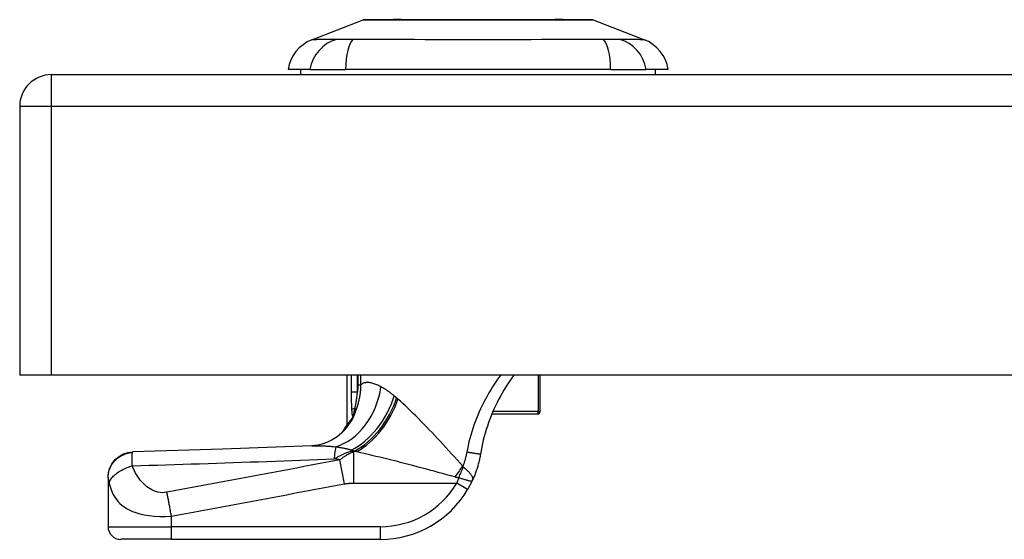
# Model space of a CAD drawing. Header units: inches. Extents: x 19 to 626, y 56 to 294.
# Tile 140 of 203: x 18.71 to 21.77, y 292.41 to 294.02. Entities that reach past the tile are written whole.
import ezdxf

# ---------------------------------------------------------------- set-up
doc = ezdxf.new("R2010")
doc.units = ezdxf.units.IN
doc.header["$MEASUREMENT"] = 0
doc.layers.add('Visible Edges(ANSI)', color=7, linetype='Continuous', lineweight=25)
doc.layers.add('Visible Tangent Edges(ANSI)', color=7, linetype='Continuous', lineweight=25)

msp = doc.modelspace()

# ---------------------------------------------------------------- linework, layer by layer
at = {"layer": 'Visible Edges(ANSI)'}
for p, q in [((19.6174, 293.9613), (19.7771, 294.0234)), ((20.4908, 294.0234), (20.6505, 293.9613)), ((19.6114, 293.8689), (19.5434, 293.8689)), ((19.5828, 293.8531), (19.5828, 293.8689)), ((19.6114, 293.8689), (19.7222, 293.8689)), ((20.5457, 293.8689), (19.7222, 293.8689)), ((20.5457, 293.8689), (20.6564, 293.8689)), ((20.7245, 293.8689), (20.6564, 293.8689)), ((20.6851, 293.8531), (20.6851, 293.8689)), ((18.8089, 293.8531), (84.4139, 293.8531)), ((18.7099, 293.7541), (18.7099, 292.9191)), ((18.8089, 292.9191), (18.7099, 292.9191)), ((84.4139, 292.9191), (18.8089, 292.9191)), ((19.7268, 292.7649), (19.7268, 292.9191)), ((20.3268, 292.8062), (20.3268, 292.9191)), ((20.1767, 292.7983), (20.3169, 292.7983)), ((20.3189, 292.7983), (20.3169, 292.7983)), ((19.7447, 292.7884), (19.7442, 292.7876)), ((18.9843, 292.6009), (18.9843, 292.5997)), ((18.9843, 292.5997), (18.9843, 292.4476)), ((19.1812, 292.4083), (19.0237, 292.4083)), ((19.1812, 292.4083), (19.8302, 292.4083))]:
    msp.add_line(p, q, dxfattribs=at)
at = {"layer": 'Visible Edges(ANSI)', "flags": 128}
for points in [[(20.4891, 294.0237), (20.4886, 294.0237), (20.4873, 294.0238), (20.4852, 294.0238), (20.4822, 294.0238), (20.4784, 294.0238), (20.4738, 294.0238), (20.4683, 294.0238), (20.462, 294.0238), (20.4549, 294.0238), (20.4471, 294.0239), (20.4385, 294.0239), (20.4291, 294.0239), (20.4191, 294.0239), (20.4084, 294.0239), (20.3971, 294.024), (20.3851, 294.024), (20.3725, 294.024), (20.3594, 294.0239), (20.3457, 294.0239), (20.3314, 294.0239), (20.3168, 294.0239), (20.3016, 294.0239), (20.286, 294.0238), (20.27, 294.0238), (20.2536, 294.0238), (20.237, 294.0238), (20.2202, 294.0238), (20.2032, 294.0238), (20.186, 294.0238), (20.1688, 294.0238), (20.1513, 294.0237), (20.1338, 294.0237), (20.1163, 294.0237), (20.0989, 294.0238), (20.0815, 294.0238), (20.0644, 294.0238), (20.0474, 294.0238), (20.0306, 294.0238), (20.014, 294.0238), (19.9977, 294.0238), (19.9817, 294.0238), (19.966, 294.0239), (19.9508, 294.0239), (19.9361, 294.0239), (19.9219, 294.0239), (19.9082, 294.0239), (19.8951, 294.024), (19.8825, 294.024), (19.8705, 294.024), (19.8592, 294.0239), (19.8485, 294.0239), (19.8385, 294.0239), (19.8292, 294.0239), (19.8206, 294.0239), (19.8128, 294.0238), (19.8057, 294.0238), (19.7995, 294.0238), (19.7941, 294.0238), (19.7894, 294.0238), (19.7856, 294.0238), (19.7826, 294.0238), (19.7805, 294.0238), (19.7792, 294.0237), (19.7788, 294.0237)], [(20.2453, 292.9191), (20.2387, 292.9101), (20.2323, 292.9009), (20.226, 292.8916), (20.22, 292.8821), (20.2141, 292.8725), (20.2084, 292.8629), (20.203, 292.8531), (20.1977, 292.8432), (20.1926, 292.8332), (20.1877, 292.8231), (20.183, 292.8128), (20.1785, 292.8025), (20.1742, 292.7921), (20.1701, 292.7816), (20.1663, 292.771), (20.1626, 292.7603), (20.1591, 292.7495), (20.1559, 292.7387), (20.1529, 292.7279), (20.1501, 292.7169), (20.1475, 292.706), (20.1452, 292.695), (20.1431, 292.684), (20.1412, 292.6729)], [(19.7493, 292.7963), (19.7491, 292.7959), (19.7489, 292.7955), (19.7487, 292.7952), (19.7485, 292.7948), (19.7484, 292.7944), (19.7482, 292.794), (19.748, 292.7937), (19.7478, 292.7933), (19.7476, 292.7929), (19.7474, 292.7926), (19.7472, 292.7922), (19.7469, 292.7918), (19.7467, 292.7915), (19.7465, 292.7911), (19.7463, 292.7908), (19.7461, 292.7904), (19.7459, 292.7901), (19.7457, 292.7898), (19.7456, 292.7895), (19.7454, 292.7893), (19.7452, 292.789), (19.745, 292.7888), (19.7449, 292.7886), (19.7447, 292.7884)], [(19.7442, 292.7876), (19.7428, 292.7858), (19.7415, 292.784), (19.7403, 292.7824), (19.7391, 292.7808), (19.7379, 292.7792), (19.7368, 292.7778), (19.7358, 292.7764), (19.7348, 292.7751), (19.7338, 292.7739), (19.7329, 292.7727), (19.7321, 292.7717), (19.7313, 292.7707), (19.7306, 292.7698), (19.73, 292.7689), (19.7294, 292.7681), (19.7288, 292.7675), (19.7284, 292.7669), (19.7279, 292.7663), (19.7276, 292.7659), (19.7273, 292.7655), (19.7271, 292.7653), (19.7269, 292.7651), (19.7268, 292.7649), (19.7268, 292.7649)], [(19.7219, 292.7509), (19.71, 292.7387), (19.6961, 292.7273), (19.681, 292.7176), (19.6657, 292.7101), (19.6511, 292.7049), (19.638, 292.7015), (19.6268, 292.6998), (19.6177, 292.6991)], [(19.6177, 292.6991), (19.3396, 292.6889), (19.0615, 292.6802)], [(18.9843, 292.6009), (18.9858, 292.6161), (18.9901, 292.6307), (18.9973, 292.6443), (19.0068, 292.6562), (19.0185, 292.6661), (19.0318, 292.6736), (19.0464, 292.6783), (19.0615, 292.6802)], [(20.1412, 292.6729), (20.1406, 292.6694), (20.14, 292.6659), (20.1393, 292.6625), (20.1386, 292.659), (20.1378, 292.6555), (20.1371, 292.6521), (20.1362, 292.6486), (20.1354, 292.6452), (20.1345, 292.6417), (20.1335, 292.6383), (20.1326, 292.6349), (20.1316, 292.6315), (20.1305, 292.6281), (20.1294, 292.6248), (20.1283, 292.6214), (20.1271, 292.618), (20.1259, 292.6147), (20.1247, 292.6114), (20.1234, 292.6081), (20.1221, 292.6048), (20.1207, 292.6015), (20.1194, 292.5983), (20.1179, 292.595), (20.1165, 292.5918)], [(20.1014, 292.563), (20.1021, 292.5642), (20.1028, 292.5653), (20.1035, 292.5665), (20.1041, 292.5677), (20.1048, 292.5689), (20.1055, 292.5701), (20.1061, 292.5713), (20.1068, 292.5725), (20.1075, 292.5737), (20.1081, 292.5749), (20.1087, 292.5761), (20.1094, 292.5773), (20.11, 292.5785), (20.1106, 292.5797), (20.1112, 292.581), (20.1119, 292.5822), (20.1125, 292.5834), (20.1131, 292.5846), (20.1136, 292.5858), (20.1142, 292.587), (20.1148, 292.5882), (20.1154, 292.5894), (20.1159, 292.5906), (20.1165, 292.5918)]]:
    msp.add_lwpolyline(points, dxfattribs=at)
at = {"layer": 'Visible Edges(ANSI)'}
for centre, radius, start, end in [((19.7788, 294.0188), 0.00492, 90.2088, 111.2505), ((20.489, 294.0188), 0.00492, 68.7495, 89.7912), ((19.6602, 293.8512), 0.1181, 111.2505, 171.3991), ((20.6077, 293.8512), 0.1181, 8.6009, 68.7495), ((18.8089, 293.7541), 0.099, 90, 180), ((20.3189, 292.8062), 0.00787, 270, 0), ((19.5532, 292.8578), 0.1969, 322.7495, 331.8538), ((19.8302, 292.7232), 0.315, 270, 329.4195), ((19.0237, 292.4476), 0.0394, 180, 270)]:
    msp.add_arc(centre, radius, start, end, dxfattribs=at)
at = {"layer": 'Visible Tangent Edges(ANSI)'}
for p, q in [((19.6174, 293.9613), (19.7771, 294.0234)), ((18.8089, 293.7541), (18.8089, 293.8531)), ((18.8089, 293.7541), (18.7099, 293.7541)), ((18.8089, 292.9191), (18.8089, 293.7541)), ((84.4139, 293.7541), (18.8089, 293.7541)), ((19.7399, 292.9191), (19.7399, 292.8657)), ((19.759, 292.8657), (19.759, 292.9191)), ((19.7603, 292.9191), (19.7603, 292.8882)), ((19.7696, 292.8882), (19.7696, 292.9191)), ((20.3207, 292.9191), (20.3207, 292.8062)), ((19.7603, 292.8882), (19.7696, 292.8882)), ((19.759, 292.8657), (19.7399, 292.8657)), ((19.7513, 292.8148), (19.7562, 292.813)), ((20.3207, 292.8062), (20.1801, 292.8062)), ((20.3207, 292.8062), (20.3268, 292.8062)), ((19.7396, 292.6835), (19.7396, 292.686)), ((19.7396, 292.6835), (19.7511, 292.6835)), ((19.7569, 292.681), (19.7478, 292.681)), ((19.7478, 292.583), (19.7478, 292.681)), ((19.7188, 292.5806), (19.7048, 292.6551)), ((19.7478, 292.583), (20.0675, 292.583)), ((20.1014, 292.563), (20.0675, 292.583)), ((19.1812, 292.4476), (19.1812, 292.4802)), ((18.9843, 292.4476), (19.1812, 292.4476)), ((19.1812, 292.4083), (19.1812, 292.4476)), ((19.8302, 292.4476), (19.1812, 292.4476)), ((19.8302, 292.4083), (19.8302, 292.4476))]:
    msp.add_line(p, q, dxfattribs=at)
at = {"layer": 'Visible Tangent Edges(ANSI)', "flags": 128}
for points in [[(19.7771, 294.0234), (19.7772, 294.0234), (19.7777, 294.0234), (19.7784, 294.0234), (19.7795, 294.0234), (19.7808, 294.0234), (19.7824, 294.0234), (19.7844, 294.0235), (19.7866, 294.0235), (19.7891, 294.0235), (19.7919, 294.0235), (19.7949, 294.0235), (19.7983, 294.0235), (19.8019, 294.0236), (19.8058, 294.0236), (19.81, 294.0236), (19.8145, 294.0236), (19.8192, 294.0236), (19.8242, 294.0237), (19.8295, 294.0237), (19.8349, 294.0237), (19.8407, 294.0237), (19.8467, 294.0237), (19.8529, 294.0238), (19.8593, 294.0238)], [(19.8593, 294.0238), (19.8611, 294.0238), (19.8629, 294.0238), (19.8647, 294.0238), (19.8666, 294.0238), (19.8684, 294.0238), (19.8703, 294.0238), (19.8722, 294.0238), (19.874, 294.0238), (19.876, 294.0238), (19.8779, 294.0238), (19.8798, 294.0238), (19.8818, 294.0238), (19.8837, 294.0238), (19.8857, 294.0238), (19.8877, 294.0238), (19.8897, 294.0238), (19.8918, 294.0238), (19.8938, 294.0238), (19.8959, 294.0238), (19.898, 294.0238), (19.9, 294.0238), (19.9021, 294.0238), (19.9042, 294.0238), (19.9064, 294.0238)], [(19.9064, 294.0238), (19.9225, 294.0237), (19.9394, 294.0237), (19.957, 294.0237), (19.9752, 294.0236), (19.9939, 294.0236), (20.013, 294.0235), (20.0325, 294.0235), (20.0523, 294.0235), (20.0724, 294.0234), (20.0928, 294.0234), (20.1134, 294.0234), (20.134, 294.0234), (20.1546, 294.0234), (20.1752, 294.0234), (20.1956, 294.0234), (20.2158, 294.0235), (20.2357, 294.0235), (20.2552, 294.0235), (20.2743, 294.0236), (20.293, 294.0236), (20.3111, 294.0237), (20.3286, 294.0237), (20.3454, 294.0237), (20.3615, 294.0238)], [(20.3615, 294.0238), (20.3636, 294.0238), (20.3657, 294.0238), (20.3678, 294.0238), (20.3699, 294.0238), (20.372, 294.0238), (20.3741, 294.0238), (20.3761, 294.0238), (20.3781, 294.0238), (20.3802, 294.0238), (20.3822, 294.0238), (20.3841, 294.0238), (20.3861, 294.0238), (20.3881, 294.0238), (20.39, 294.0238), (20.3919, 294.0238), (20.3938, 294.0238), (20.3957, 294.0238), (20.3976, 294.0238), (20.3995, 294.0238), (20.4013, 294.0238), (20.4032, 294.0238), (20.405, 294.0238), (20.4068, 294.0238), (20.4086, 294.0238)], [(20.4086, 294.0238), (20.415, 294.0238), (20.4212, 294.0237), (20.4271, 294.0237), (20.4329, 294.0237), (20.4384, 294.0237), (20.4436, 294.0237), (20.4486, 294.0236), (20.4533, 294.0236), (20.4578, 294.0236), (20.462, 294.0236), (20.4659, 294.0236), (20.4696, 294.0235), (20.473, 294.0235), (20.476, 294.0235), (20.4788, 294.0235), (20.4813, 294.0235), (20.4835, 294.0235), (20.4855, 294.0234), (20.4871, 294.0234), (20.4884, 294.0234), (20.4895, 294.0234), (20.4902, 294.0234), (20.4907, 294.0234), (20.4908, 294.0234)], [(19.694, 293.9628), (19.6858, 293.9627), (19.6802, 293.9627), (19.6749, 293.9626), (19.6697, 293.9626), (19.6648, 293.9625), (19.6601, 293.9624), (19.6556, 293.9624), (19.6513, 293.9623), (19.6473, 293.9622), (19.6435, 293.9621), (19.64, 293.962), (19.6367, 293.9619), (19.6336, 293.9619), (19.6308, 293.9618), (19.6283, 293.9617), (19.626, 293.9616), (19.624, 293.9616), (19.6222, 293.9615), (19.6208, 293.9614), (19.6195, 293.9614), (19.6186, 293.9614), (19.6179, 293.9613), (19.6175, 293.9613), (19.6174, 293.9613)], [(19.7152, 293.9627), (19.7141, 293.9627), (19.713, 293.9627), (19.712, 293.9627), (19.711, 293.9627), (19.7099, 293.9627), (19.709, 293.9627), (19.708, 293.9627), (19.707, 293.9627), (19.7061, 293.9627), (19.7051, 293.9627), (19.7042, 293.9627), (19.7033, 293.9627), (19.7024, 293.9627), (19.7016, 293.9627), (19.7007, 293.9627), (19.6999, 293.9627), (19.6991, 293.9628), (19.6983, 293.9628), (19.6976, 293.9628), (19.6968, 293.9628), (19.6961, 293.9628), (19.6954, 293.9628), (19.6947, 293.9628), (19.694, 293.9628)], [(19.7453, 293.9628), (19.744, 293.9628), (19.7426, 293.9628), (19.7412, 293.9628), (19.7399, 293.9628), (19.7385, 293.9628), (19.7372, 293.9628), (19.7358, 293.9628), (19.7345, 293.9627), (19.7332, 293.9627), (19.7319, 293.9627), (19.7306, 293.9627), (19.7294, 293.9627), (19.7281, 293.9627), (19.7269, 293.9627), (19.7256, 293.9627), (19.7244, 293.9627), (19.7232, 293.9627), (19.722, 293.9627), (19.7208, 293.9627), (19.7197, 293.9627), (19.7185, 293.9627), (19.7174, 293.9627), (19.7163, 293.9627), (19.7152, 293.9627)], [(20.5225, 293.9628), (20.489, 293.9627), (20.4579, 293.9626), (20.4266, 293.9624), (20.3949, 293.9623), (20.363, 293.9621), (20.3308, 293.9619), (20.2984, 293.9618), (20.2658, 293.9616), (20.233, 293.9615), (20.2001, 293.9614), (20.1672, 293.9613), (20.1341, 293.9613), (20.1011, 293.9613), (20.0681, 293.9614), (20.0352, 293.9615), (20.0025, 293.9616), (19.9698, 293.9618), (19.9374, 293.9619), (19.9051, 293.9621), (19.8731, 293.9623), (19.8414, 293.9624), (19.81, 293.9626), (19.7789, 293.9627), (19.7453, 293.9628)], [(20.5739, 293.9628), (20.5725, 293.9628), (20.5711, 293.9628), (20.5696, 293.9628), (20.568, 293.9627), (20.5663, 293.9627), (20.5646, 293.9627), (20.5628, 293.9627), (20.5609, 293.9627), (20.559, 293.9627), (20.5569, 293.9627), (20.5548, 293.9627), (20.5527, 293.9627), (20.5505, 293.9627), (20.5482, 293.9627), (20.5459, 293.9627), (20.5435, 293.9627), (20.541, 293.9627), (20.5385, 293.9627), (20.536, 293.9627), (20.5334, 293.9627), (20.5307, 293.9628), (20.528, 293.9628), (20.5253, 293.9628), (20.5225, 293.9628)], [(20.6505, 293.9613), (20.6504, 293.9613), (20.65, 293.9613), (20.6493, 293.9614), (20.6483, 293.9614), (20.6471, 293.9614), (20.6456, 293.9615), (20.6439, 293.9616), (20.6419, 293.9616), (20.6396, 293.9617), (20.637, 293.9618), (20.6342, 293.9619), (20.6312, 293.9619), (20.6279, 293.962), (20.6244, 293.9621), (20.6206, 293.9622), (20.6165, 293.9623), (20.6123, 293.9624), (20.6078, 293.9624), (20.6031, 293.9625), (20.5982, 293.9626), (20.593, 293.9626), (20.5877, 293.9627), (20.5821, 293.9627), (20.5739, 293.9628)], [(20.2043, 292.9191), (20.1977, 292.9101), (20.1912, 292.901), (20.185, 292.8918), (20.1789, 292.8824), (20.173, 292.873), (20.1673, 292.8635), (20.1617, 292.8538), (20.1564, 292.8441), (20.1513, 292.8343), (20.1463, 292.8244), (20.1416, 292.8144), (20.137, 292.8044), (20.1327, 292.7943), (20.1286, 292.7841), (20.1246, 292.7738), (20.1209, 292.7635), (20.1174, 292.7532), (20.1141, 292.7427), (20.111, 292.7322), (20.1081, 292.7217), (20.1054, 292.7112), (20.103, 292.7005), (20.1007, 292.6899), (20.0987, 292.6792)], [(19.7562, 292.813), (19.7572, 292.816), (19.7582, 292.8191), (19.7592, 292.8221), (19.7602, 292.8251), (19.7611, 292.8282), (19.7619, 292.8313), (19.7627, 292.8343), (19.7635, 292.8374), (19.7643, 292.8405), (19.7649, 292.8437), (19.7656, 292.8468), (19.7662, 292.8499), (19.7667, 292.8531), (19.7672, 292.8562), (19.7677, 292.8594), (19.7681, 292.8626), (19.7685, 292.8658), (19.7688, 292.869), (19.7691, 292.8722), (19.7693, 292.8754), (19.7694, 292.8786), (19.7695, 292.8818), (19.7696, 292.885), (19.7696, 292.8882)], [(19.7603, 292.8882), (19.7603, 292.8873), (19.7603, 292.8863), (19.7603, 292.8854), (19.7602, 292.8844), (19.7602, 292.8835), (19.7602, 292.8826), (19.7602, 292.8816), (19.7601, 292.8807), (19.7601, 292.8798), (19.76, 292.8788), (19.76, 292.8779), (19.7599, 292.877), (19.7599, 292.876), (19.7598, 292.8751), (19.7598, 292.8741), (19.7597, 292.8732), (19.7596, 292.8723), (19.7595, 292.8713), (19.7594, 292.8704), (19.7594, 292.8695), (19.7593, 292.8685), (19.7592, 292.8676), (19.7591, 292.8667), (19.759, 292.8657)], [(19.832, 292.8824), (19.8287, 292.8841), (19.8254, 292.8856), (19.8222, 292.8871), (19.819, 292.8885), (19.8159, 292.8898), (19.8129, 292.891), (19.8099, 292.892), (19.8069, 292.893), (19.8041, 292.8938), (19.8013, 292.8945), (19.7986, 292.895), (19.7959, 292.8954), (19.7933, 292.8957), (19.7908, 292.8958), (19.7883, 292.8958), (19.786, 292.8956), (19.7836, 292.8953), (19.7814, 292.8948), (19.7792, 292.8941), (19.7772, 292.8933), (19.7752, 292.8923), (19.7732, 292.8911), (19.7714, 292.8897), (19.7696, 292.8882)], [(19.8733, 292.8542), (19.8715, 292.8557), (19.8697, 292.8572), (19.8679, 292.8586), (19.8661, 292.8601), (19.8643, 292.8615), (19.8626, 292.8628), (19.8608, 292.8642), (19.859, 292.8655), (19.8573, 292.8667), (19.8555, 292.868), (19.8538, 292.8692), (19.852, 292.8704), (19.8503, 292.8716), (19.8486, 292.8727), (19.8469, 292.8738), (19.8452, 292.8748), (19.8435, 292.8759), (19.8418, 292.8769), (19.8402, 292.8779), (19.8385, 292.8788), (19.8369, 292.8798), (19.8352, 292.8807), (19.8336, 292.8815), (19.832, 292.8824)], [(19.7399, 292.8657), (19.7399, 292.8635), (19.7399, 292.8612), (19.74, 292.859), (19.74, 292.8567), (19.74, 292.8544), (19.74, 292.8522), (19.74, 292.8499), (19.74, 292.8477), (19.74, 292.8454), (19.74, 292.8431), (19.74, 292.8409), (19.7401, 292.8386), (19.7401, 292.8364), (19.7401, 292.8341), (19.7402, 292.8319), (19.7402, 292.8296), (19.7403, 292.8273), (19.7403, 292.8251), (19.7404, 292.8228), (19.7405, 292.8206), (19.7406, 292.8184), (19.7407, 292.8161), (19.7408, 292.8139), (19.7409, 292.8117)], [(19.7513, 292.8148), (19.7517, 292.8168), (19.7521, 292.8187), (19.7525, 292.8207), (19.7529, 292.8228), (19.7533, 292.8248), (19.7537, 292.8268), (19.754, 292.8289), (19.7544, 292.831), (19.7548, 292.8331), (19.7551, 292.8352), (19.7555, 292.8373), (19.7558, 292.8394), (19.7562, 292.8416), (19.7565, 292.8437), (19.7568, 292.8459), (19.7571, 292.8481), (19.7574, 292.8502), (19.7576, 292.8524), (19.7579, 292.8546), (19.7581, 292.8568), (19.7584, 292.8591), (19.7586, 292.8613), (19.7588, 292.8635), (19.759, 292.8657)], [(19.8809, 292.8476), (19.8806, 292.8479), (19.8802, 292.8482), (19.8799, 292.8485), (19.8796, 292.8487), (19.8793, 292.849), (19.879, 292.8493), (19.8787, 292.8496), (19.8783, 292.8498), (19.878, 292.8501), (19.8777, 292.8504), (19.8774, 292.8507), (19.8771, 292.8509), (19.8768, 292.8512), (19.8764, 292.8515), (19.8761, 292.8518), (19.8758, 292.852), (19.8755, 292.8523), (19.8752, 292.8526), (19.8749, 292.8528), (19.8746, 292.8531), (19.8742, 292.8534), (19.8739, 292.8536), (19.8736, 292.8539), (19.8733, 292.8542)], [(19.8847, 292.8442), (19.8846, 292.8444), (19.8844, 292.8445), (19.8843, 292.8447), (19.8841, 292.8448), (19.8839, 292.8449), (19.8838, 292.8451), (19.8836, 292.8452), (19.8834, 292.8454), (19.8833, 292.8455), (19.8831, 292.8457), (19.883, 292.8458), (19.8828, 292.8459), (19.8826, 292.8461), (19.8825, 292.8462), (19.8823, 292.8464), (19.8822, 292.8465), (19.882, 292.8466), (19.8818, 292.8468), (19.8817, 292.8469), (19.8815, 292.8471), (19.8813, 292.8472), (19.8812, 292.8473), (19.881, 292.8475), (19.8809, 292.8476)], [(20.0867, 292.6356), (20.0779, 292.6453), (20.0691, 292.655), (20.0603, 292.6647), (20.0516, 292.6743), (20.0428, 292.6839), (20.0341, 292.6935), (20.0254, 292.7029), (20.0167, 292.7123), (20.008, 292.7216), (19.9994, 292.7308), (19.9908, 292.7399), (19.9823, 292.7489), (19.9738, 292.7578), (19.9654, 292.7665), (19.957, 292.7751), (19.9487, 292.7835), (19.9405, 292.7918), (19.9323, 292.7999), (19.9241, 292.8079), (19.9161, 292.8156), (19.9081, 292.8231), (19.9002, 292.8304), (19.8924, 292.8375), (19.8847, 292.8442)], [(19.7409, 292.8117), (19.741, 292.8106), (19.7411, 292.8095), (19.7411, 292.8084), (19.7412, 292.8073), (19.7413, 292.8062), (19.7414, 292.8051), (19.7415, 292.804), (19.7416, 292.8029), (19.7417, 292.8018), (19.7419, 292.8008), (19.742, 292.7997), (19.7421, 292.7987), (19.7423, 292.7977), (19.7424, 292.7967), (19.7426, 292.7957), (19.7428, 292.7947), (19.743, 292.7938), (19.7432, 292.7929), (19.7434, 292.792), (19.7436, 292.7912), (19.7439, 292.7904), (19.7441, 292.7896), (19.7444, 292.7889), (19.7447, 292.7884)], [(19.7493, 292.7963), (19.749, 292.7957), (19.7486, 292.7952), (19.7484, 292.7949), (19.7481, 292.7948), (19.748, 292.7948), (19.7478, 292.7951), (19.7478, 292.7955), (19.7478, 292.7961), (19.7479, 292.7969), (19.748, 292.7977), (19.7481, 292.7986), (19.7483, 292.7997), (19.7485, 292.8007), (19.7487, 292.8019), (19.7489, 292.803), (19.7491, 292.8042), (19.7494, 292.8055), (19.7496, 292.8067), (19.7499, 292.808), (19.7502, 292.8094), (19.7505, 292.8107), (19.7507, 292.8121), (19.751, 292.8134), (19.7513, 292.8148)], [(19.7493, 292.7963), (19.7496, 292.797), (19.7499, 292.7977), (19.7502, 292.7984), (19.7506, 292.7991), (19.7509, 292.7998), (19.7512, 292.8004), (19.7515, 292.8011), (19.7518, 292.8018), (19.752, 292.8025), (19.7523, 292.8032), (19.7526, 292.8039), (19.7529, 292.8046), (19.7532, 292.8053), (19.7535, 292.806), (19.7538, 292.8067), (19.754, 292.8074), (19.7543, 292.8081), (19.7546, 292.8088), (19.7548, 292.8095), (19.7551, 292.8102), (19.7554, 292.8109), (19.7556, 292.8116), (19.7559, 292.8123), (19.7562, 292.813)], [(19.6177, 292.6991), (19.6204, 292.6992), (19.6231, 292.6992), (19.6258, 292.6993), (19.6286, 292.6993), (19.6315, 292.6993), (19.6344, 292.6993), (19.6373, 292.6993), (19.6402, 292.6992), (19.6432, 292.6991), (19.6462, 292.699), (19.6493, 292.6989), (19.6524, 292.6988), (19.6555, 292.6987), (19.6587, 292.6985), (19.6619, 292.6983), (19.6651, 292.6981), (19.6684, 292.6979), (19.6717, 292.6977), (19.675, 292.6974), (19.6784, 292.6972), (19.6818, 292.6969), (19.6852, 292.6966), (19.6886, 292.6963), (19.6921, 292.696)], [(18.9843, 292.5997), (18.9845, 292.6042), (18.9849, 292.6088), (18.9856, 292.6134), (18.9866, 292.6181), (18.988, 292.6228), (18.9896, 292.6275), (18.9916, 292.6322), (18.994, 292.6367), (18.9966, 292.6412), (18.9996, 292.6455), (19.0028, 292.6496), (19.0064, 292.6535), (19.0102, 292.6572), (19.0142, 292.6606), (19.0184, 292.6638), (19.0228, 292.6667), (19.0274, 292.6692), (19.032, 292.6714), (19.0367, 292.6734), (19.0415, 292.675), (19.0462, 292.6763), (19.051, 292.6773), (19.0557, 292.678), (19.0603, 292.6784)], [(19.0599, 292.637), (19.0598, 292.6396), (19.0597, 292.6421), (19.0596, 292.6445), (19.0595, 292.6469), (19.0594, 292.6491), (19.0593, 292.6513), (19.0593, 292.6534), (19.0592, 292.6554), (19.0591, 292.6573), (19.0591, 292.6592), (19.0591, 292.661), (19.0591, 292.6629), (19.0591, 292.6649), (19.0591, 292.6666), (19.0592, 292.6683), (19.0592, 292.6699), (19.0593, 292.6713), (19.0594, 292.6727), (19.0595, 292.6739), (19.0596, 292.675), (19.0598, 292.676), (19.0599, 292.6769), (19.0601, 292.6777), (19.0603, 292.6784)], [(19.0603, 292.6784), (19.0603, 292.6786), (19.0604, 292.6787), (19.0604, 292.6789), (19.0605, 292.679), (19.0605, 292.6791), (19.0606, 292.6792), (19.0606, 292.6793), (19.0607, 292.6794), (19.0607, 292.6795), (19.0608, 292.6796), (19.0608, 292.6797), (19.0609, 292.6798), (19.0609, 292.6799), (19.061, 292.6799), (19.061, 292.68), (19.0611, 292.68), (19.0612, 292.6801), (19.0612, 292.6801), (19.0613, 292.6802), (19.0613, 292.6802), (19.0614, 292.6802), (19.0614, 292.6802), (19.0615, 292.6802), (19.0615, 292.6802)], [(19.6871, 292.6587), (19.6892, 292.6598), (19.6913, 292.6609), (19.6933, 292.662), (19.6954, 292.6631), (19.6975, 292.6642), (19.6996, 292.6653), (19.7017, 292.6664), (19.7039, 292.6674), (19.706, 292.6685), (19.7082, 292.6696), (19.7103, 292.6706), (19.7125, 292.6717), (19.7147, 292.6727), (19.7169, 292.6737), (19.7191, 292.6748), (19.7213, 292.6758), (19.7236, 292.6768), (19.7258, 292.6778), (19.7281, 292.6788), (19.7304, 292.6797), (19.7327, 292.6807), (19.735, 292.6816), (19.7373, 292.6826), (19.7396, 292.6835)], [(19.6921, 292.696), (19.6942, 292.6957), (19.6963, 292.6954), (19.6984, 292.6952), (19.7005, 292.6948), (19.7026, 292.6945), (19.7046, 292.6942), (19.7067, 292.6938), (19.7087, 292.6935), (19.7108, 292.6931), (19.7128, 292.6927), (19.7148, 292.6923), (19.7168, 292.6919), (19.7188, 292.6915), (19.7208, 292.6911), (19.7227, 292.6906), (19.7247, 292.6902), (19.7266, 292.6897), (19.7285, 292.6892), (19.7304, 292.6887), (19.7323, 292.6882), (19.7342, 292.6876), (19.736, 292.6871), (19.7378, 292.6865), (19.7396, 292.686)], [(19.7478, 292.681), (19.746, 292.6802), (19.7442, 292.6795), (19.7424, 292.6787), (19.7407, 292.6779), (19.7389, 292.6771), (19.7371, 292.6762), (19.7353, 292.6753), (19.7335, 292.6744), (19.7317, 292.6735), (19.7299, 292.6725), (19.7282, 292.6715), (19.7264, 292.6705), (19.7246, 292.6694), (19.7228, 292.6683), (19.721, 292.6672), (19.7192, 292.666), (19.7174, 292.6648), (19.7156, 292.6635), (19.7138, 292.6622), (19.712, 292.6609), (19.7102, 292.6595), (19.7084, 292.6581), (19.7066, 292.6567), (19.7048, 292.6551)], [(19.7396, 292.686), (19.7401, 292.6859), (19.7406, 292.6858), (19.7411, 292.6857), (19.7415, 292.6856), (19.742, 292.6855), (19.7425, 292.6854), (19.743, 292.6853), (19.7434, 292.6852), (19.7439, 292.6851), (19.7444, 292.685), (19.7449, 292.6849), (19.7453, 292.6848), (19.7458, 292.6847), (19.7463, 292.6846), (19.7468, 292.6844), (19.7473, 292.6843), (19.7477, 292.6842), (19.7482, 292.6841), (19.7487, 292.684), (19.7492, 292.6839), (19.7496, 292.6838), (19.7501, 292.6837), (19.7506, 292.6836), (19.7511, 292.6835)], [(19.7511, 292.6835), (19.7513, 292.6834), (19.7516, 292.6833), (19.7518, 292.6832), (19.7521, 292.6831), (19.7523, 292.683), (19.7525, 292.6829), (19.7528, 292.6828), (19.753, 292.6827), (19.7533, 292.6826), (19.7535, 292.6825), (19.7538, 292.6824), (19.754, 292.6822), (19.7543, 292.6821), (19.7545, 292.682), (19.7547, 292.6819), (19.755, 292.6818), (19.7552, 292.6817), (19.7555, 292.6816), (19.7557, 292.6815), (19.756, 292.6814), (19.7562, 292.6813), (19.7565, 292.6812), (19.7567, 292.6811), (19.7569, 292.681)], [(19.7569, 292.681), (19.7686, 292.6784), (19.7803, 292.6758), (19.7923, 292.6731), (19.8043, 292.6702), (19.8165, 292.6673), (19.8288, 292.6644), (19.8412, 292.6613), (19.8537, 292.6582), (19.8663, 292.655), (19.8789, 292.6518), (19.8917, 292.6486), (19.9045, 292.6452), (19.9174, 292.6419), (19.9304, 292.6384), (19.9434, 292.635), (19.9565, 292.6315), (19.9697, 292.628), (19.9829, 292.6244), (19.9961, 292.6209), (20.0093, 292.6173), (20.0226, 292.6136), (20.0359, 292.61), (20.0492, 292.6064), (20.0624, 292.6027)], [(20.0987, 292.6792), (20.0983, 292.6774), (20.098, 292.6755), (20.0976, 292.6737), (20.0972, 292.6718), (20.0968, 292.67), (20.0964, 292.6681), (20.096, 292.6663), (20.0956, 292.6645), (20.0951, 292.6626), (20.0946, 292.6608), (20.0942, 292.659), (20.0937, 292.6572), (20.0932, 292.6553), (20.0926, 292.6535), (20.0921, 292.6517), (20.0916, 292.6499), (20.091, 292.6481), (20.0904, 292.6463), (20.0898, 292.6445), (20.0892, 292.6427), (20.0886, 292.6409), (20.088, 292.6391), (20.0873, 292.6374), (20.0867, 292.6356)], [(20.1412, 292.6729), (20.1411, 292.6729), (20.1408, 292.6729), (20.1404, 292.6729), (20.1398, 292.673), (20.1391, 292.6731), (20.1381, 292.6732), (20.137, 292.6733), (20.1356, 292.6735), (20.1341, 292.6737), (20.1324, 292.674), (20.1305, 292.6742), (20.1284, 292.6745), (20.1263, 292.6749), (20.1239, 292.6752), (20.1215, 292.6756), (20.1191, 292.676), (20.1165, 292.6764), (20.1139, 292.6768), (20.1113, 292.6772), (20.1087, 292.6776), (20.1061, 292.678), (20.1036, 292.6784), (20.1011, 292.6788), (20.0987, 292.6792)], [(18.9877, 292.5843), (18.9885, 292.5867), (18.9895, 292.5891), (18.9907, 292.5916), (18.9922, 292.5941), (18.9939, 292.5966), (18.9959, 292.5992), (18.998, 292.6018), (19.0005, 292.6044), (19.0031, 292.607), (19.006, 292.6096), (19.0091, 292.6121), (19.0124, 292.6146), (19.0158, 292.6171), (19.0194, 292.6194), (19.0232, 292.6217), (19.0271, 292.6238), (19.031, 292.6259), (19.0351, 292.6279), (19.0392, 292.6297), (19.0433, 292.6314), (19.0475, 292.633), (19.0517, 292.6345), (19.0558, 292.6358), (19.0599, 292.637)], [(19.0599, 292.637), (19.086, 292.6377), (19.1122, 292.6385), (19.1383, 292.6393), (19.1644, 292.6401), (19.1905, 292.6409), (19.2167, 292.6417), (19.2428, 292.6426), (19.2689, 292.6434), (19.2951, 292.6443), (19.3212, 292.6452), (19.3473, 292.646), (19.3735, 292.6469), (19.3996, 292.6479), (19.4257, 292.6488), (19.4519, 292.6497), (19.478, 292.6507), (19.5041, 292.6516), (19.5303, 292.6526), (19.5564, 292.6536), (19.5826, 292.6546), (19.6087, 292.6556), (19.6348, 292.6566), (19.661, 292.6577), (19.6871, 292.6587)], [(19.1673, 292.5546), (19.1601, 292.5536), (19.1528, 292.5533), (19.1458, 292.5538), (19.1389, 292.5549), (19.1324, 292.5567), (19.1262, 292.559), (19.1204, 292.5618), (19.115, 292.5649), (19.1099, 292.5683), (19.1051, 292.5719), (19.1005, 292.5757), (19.0962, 292.5797), (19.0922, 292.5839), (19.0883, 292.5882), (19.0846, 292.5926), (19.0811, 292.5971), (19.0778, 292.6017), (19.0747, 292.6065), (19.0717, 292.6113), (19.069, 292.6162), (19.0664, 292.6213), (19.064, 292.6264), (19.0619, 292.6317), (19.0599, 292.637)], [(19.7048, 292.6551), (19.6824, 292.6509), (19.6599, 292.6467), (19.6375, 292.6426), (19.6152, 292.6384), (19.5928, 292.6342), (19.5704, 292.63), (19.548, 292.6258), (19.5256, 292.6216), (19.5032, 292.6175), (19.4808, 292.6133), (19.4584, 292.6091), (19.436, 292.6049), (19.4136, 292.6007), (19.3912, 292.5965), (19.3688, 292.5923), (19.3464, 292.5882), (19.324, 292.584), (19.3016, 292.5798), (19.2792, 292.5756), (19.2568, 292.5714), (19.2344, 292.5672), (19.212, 292.563), (19.1896, 292.5589), (19.1673, 292.5546)], [(20.088, 292.6326), (20.0879, 292.6327), (20.0878, 292.6327), (20.0877, 292.6328), (20.0877, 292.6329), (20.0876, 292.633), (20.0875, 292.6331), (20.0875, 292.6332), (20.0874, 292.6333), (20.0874, 292.6334), (20.0873, 292.6335), (20.0872, 292.6336), (20.0872, 292.6338), (20.0871, 292.6339), (20.0871, 292.634), (20.087, 292.6342), (20.087, 292.6343), (20.087, 292.6344), (20.0869, 292.6346), (20.0869, 292.6347), (20.0868, 292.6349), (20.0868, 292.6351), (20.0868, 292.6352), (20.0867, 292.6354), (20.0867, 292.6356)], [(20.1165, 292.5918), (20.117, 292.5933), (20.1174, 292.5947), (20.1176, 292.5962), (20.1176, 292.5977), (20.1173, 292.5992), (20.117, 292.6007), (20.1164, 292.6023), (20.1156, 292.6039), (20.1147, 292.6055), (20.1137, 292.6072), (20.1125, 292.6088), (20.1111, 292.6106), (20.1097, 292.6123), (20.1081, 292.6141), (20.1064, 292.6158), (20.1046, 292.6177), (20.1027, 292.6195), (20.1007, 292.6213), (20.0987, 292.6232), (20.0966, 292.6251), (20.0945, 292.627), (20.0923, 292.6288), (20.0901, 292.6307), (20.088, 292.6326)], [(18.9843, 292.5997), (18.9843, 292.5994), (18.9844, 292.599), (18.9844, 292.5986), (18.9845, 292.5982), (18.9846, 292.5977), (18.9847, 292.5972), (18.9848, 292.5967), (18.9849, 292.5961), (18.985, 292.5955), (18.9852, 292.5949), (18.9854, 292.5942), (18.9855, 292.5935), (18.9857, 292.5928), (18.9859, 292.5921), (18.9861, 292.5914), (18.9863, 292.5907), (18.9864, 292.59), (18.9866, 292.5892), (18.9868, 292.5885), (18.987, 292.5877), (18.9872, 292.5869), (18.9874, 292.586), (18.9876, 292.5852), (18.9877, 292.5843)], [(18.9877, 292.5843), (18.9892, 292.5782), (18.9909, 292.572), (18.9928, 292.5659), (18.995, 292.5598), (18.9976, 292.5538), (19.0005, 292.5479), (19.0037, 292.542), (19.0074, 292.5363), (19.0115, 292.5306), (19.0162, 292.525), (19.0215, 292.5196), (19.0275, 292.5143), (19.0342, 292.5092), (19.0419, 292.5043), (19.0505, 292.4996), (19.0602, 292.4952), (19.0711, 292.4912), (19.0833, 292.4876), (19.0969, 292.4845), (19.1119, 292.4821), (19.1281, 292.4803), (19.1453, 292.4794), (19.1632, 292.4793), (19.1812, 292.4802)], [(19.1812, 292.4802), (19.2035, 292.4843), (19.2259, 292.4885), (19.2484, 292.4927), (19.2708, 292.4969), (19.2932, 292.501), (19.3156, 292.5052), (19.338, 292.5094), (19.3603, 292.5136), (19.3827, 292.5178), (19.4051, 292.522), (19.4275, 292.5262), (19.4499, 292.5303), (19.4723, 292.5345), (19.4947, 292.5387), (19.5171, 292.5429), (19.5395, 292.5471), (19.5619, 292.5513), (19.5843, 292.5555), (19.6067, 292.5596), (19.6291, 292.5638), (19.6515, 292.568), (19.6738, 292.5722), (19.6963, 292.5764), (19.7188, 292.5806)], [(19.7188, 292.5806), (19.72, 292.5808), (19.7212, 292.581), (19.7224, 292.5812), (19.7236, 292.5814), (19.7248, 292.5816), (19.726, 292.5817), (19.7272, 292.5819), (19.7285, 292.582), (19.7297, 292.5821), (19.7309, 292.5823), (19.7321, 292.5824), (19.7333, 292.5825), (19.7345, 292.5826), (19.7357, 292.5826), (19.7369, 292.5827), (19.7381, 292.5828), (19.7393, 292.5828), (19.7405, 292.5829), (19.7418, 292.5829), (19.743, 292.583), (19.7442, 292.583), (19.7454, 292.583), (19.7466, 292.583), (19.7478, 292.583)], [(20.0624, 292.6027), (20.0629, 292.6026), (20.0633, 292.6025), (20.0638, 292.6024), (20.0643, 292.6022), (20.0647, 292.6021), (20.0652, 292.602), (20.0656, 292.6019), (20.0661, 292.6018), (20.0666, 292.6017), (20.067, 292.6016), (20.0675, 292.6015), (20.068, 292.6014), (20.0685, 292.6012), (20.069, 292.6011), (20.0694, 292.601), (20.0699, 292.6009), (20.0704, 292.6008), (20.0709, 292.6007), (20.0714, 292.6007), (20.0719, 292.6006), (20.0724, 292.6005), (20.0729, 292.6004), (20.0734, 292.6003), (20.0739, 292.6002)], [(20.0739, 292.6002), (20.0737, 292.5995), (20.0734, 292.5988), (20.0731, 292.598), (20.0729, 292.5973), (20.0726, 292.5966), (20.0724, 292.5959), (20.0721, 292.5952), (20.0718, 292.5944), (20.0716, 292.5937), (20.0713, 292.593), (20.071, 292.5923), (20.0708, 292.5916), (20.0705, 292.5908), (20.0702, 292.5901), (20.07, 292.5894), (20.0697, 292.5887), (20.0694, 292.588), (20.0692, 292.5873), (20.0689, 292.5866), (20.0686, 292.5858), (20.0683, 292.5851), (20.0681, 292.5844), (20.0678, 292.5837), (20.0675, 292.583)], [(20.0739, 292.6002), (20.0765, 292.5994), (20.0791, 292.5986), (20.0817, 292.5978), (20.0843, 292.597), (20.0868, 292.5962), (20.0893, 292.5954), (20.0917, 292.5946), (20.094, 292.5939), (20.0963, 292.5932), (20.0985, 292.5926), (20.1006, 292.592), (20.1025, 292.5914), (20.1044, 292.5909), (20.1062, 292.5905), (20.1078, 292.5902), (20.1093, 292.5899), (20.1107, 292.5897), (20.1119, 292.5896), (20.113, 292.5896), (20.1139, 292.5897), (20.1147, 292.59), (20.1154, 292.5904), (20.116, 292.591), (20.1165, 292.5918)], [(19.1812, 292.4802), (19.1806, 292.4835), (19.18, 292.4868), (19.1794, 292.4901), (19.1788, 292.4935), (19.1782, 292.4968), (19.1776, 292.5002), (19.177, 292.5035), (19.1764, 292.5068), (19.1758, 292.5101), (19.1752, 292.5134), (19.1746, 292.5166), (19.174, 292.5198), (19.1734, 292.523), (19.1728, 292.5262), (19.1723, 292.5293), (19.1717, 292.5323), (19.1711, 292.5353), (19.1705, 292.5383), (19.17, 292.5411), (19.1694, 292.544), (19.1689, 292.5467), (19.1683, 292.5494), (19.1678, 292.5521), (19.1673, 292.5546)]]:
    msp.add_lwpolyline(points, dxfattribs=at)
at = {"layer": 'Visible Tangent Edges(ANSI)'}
for centre, radius, start, end in [((19.7788, 294.0188), 0.00492, 90.2088, 111.2505), ((19.8302, 292.7232), 0.2756, 270, 329.4195)]:
    msp.add_arc(centre, radius, start, end, dxfattribs=at)
for centre, major_axis, ratio, start_param, end_param in [((19.7217, 293.8489), (0.0158, 0.117), 0.948273, 0.391156, 1.528426), ((19.7596, 293.8489), (-0.0053, 0.118), 0.314585, 0.249322, 1.386592), ((20.5082, 293.8489), (0.0053, 0.118), 0.314585, 4.896593, 6.033863), ((20.5462, 293.8489), (-0.0158, 0.117), 0.948273, 4.754759, 5.892029), ((19.6771, 292.8824), (0.0635, 0.1863), 0.76978, 3.653505, 4.968734), ((19.7396, 292.8542), (-0.0965, -0.1716), 0.627605, 0.730588, 1.910065), ((19.7511, 292.8476), (-0.0989, -0.1702), 0.604176, 0.765681, 1.908282), ((19.7569, 292.8442), (0.0981, 0.1707), 0.594817, 3.909946, 5.041872), ((19.5732, 292.8799), (0.1487, -0.129), 0.924855, 0, 0.390841), ((19.7599, 292.8117), (-0.0197, -0.0011), 0.203793, 5.152212, 6.005141), ((20.3169, 292.8062), (0, -0.00787), 0.489583, 0, 1.570796), ((19.7011, 292.5842), (-0.0048, 0.118), 0.119705, 0.32039, 0.882192), ((16.2277, 292.1885), (3.6723, 0.3833), 0.123492, 0.276298, 0.284), ((16.2091, 292.2879), (3.6726, 0.2797), 0.09119, 0.304696, 0.320055), ((20.0624, 292.6356), (0.1164, 0.1588), 0.099559, 4.577369, 4.785224), ((20.0739, 292.6289), (0.0778, 0.1808), 0.058123, 4.578197, 4.757923)]:
    msp.add_ellipse(centre, major_axis=major_axis, ratio=ratio, start_param=start_param, end_param=end_param, dxfattribs=at)

doc.saveas('drawing.dxf')
